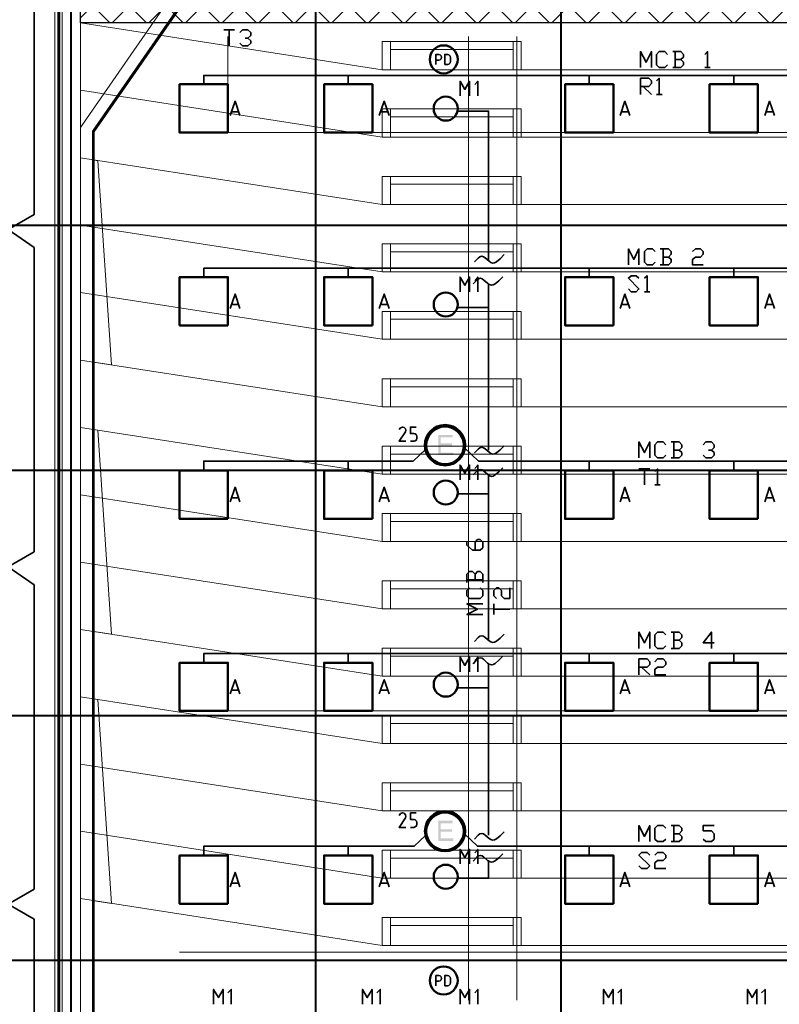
# Model space of a CAD drawing. Header units: millimetres. Extents: x 0.9 to 32.8, y 0.3 to 23.1.
# Tile 51 of 111: x 5.9 to 9.7, y 14 to 18.8. Entities that reach past the tile are written whole.
import ezdxf

# ---------------------------------------------------------------- set-up
doc = ezdxf.new("R2010")
doc.units = ezdxf.units.MM
doc.layers.add('PDF_Geometry', color=9, linetype='Continuous', true_color=0x808080)
doc.layers.add('PDF_Solid Fills', color=7, linetype='Continuous')

msp = doc.modelspace()

# ---------------------------------------------------------------- hatches: boundary and pattern name
h = msp.add_hatch()
h.set_pattern_fill('ANSI37', color=256, scale=0.04)
h.paths.add_polyline_path([(6.2258, 20.136), (13.3406, 20.136), (13.3406, 18.7744), (6.2258, 18.7744)])
at = {"layer": 'PDF_Solid Fills', "true_color": 0x808080, "transparency": 33554559}
for points in [[(28.2152, 17.7811), (28.2152, 17.7844), (1.3427, 17.7844), (1.3427, 17.7794), (28.2152, 17.7794)], [(28.2152, 16.5795), (28.2152, 16.5828), (1.3427, 16.5828), (1.3427, 16.5778), (28.2152, 16.5778)], [(28.2152, 15.3778), (28.2152, 15.3812), (1.3427, 15.3812), (1.3427, 15.3762), (28.2152, 15.3762)], [(28.2152, 14.1779), (28.2152, 14.1812), (1.3427, 14.1812), (1.3427, 14.1762), (28.2152, 14.1762)]]:
    msp.add_hatch(color=8, dxfattribs=at).paths.add_polyline_path(points)
at = {"layer": 'PDF_Solid Fills', "transparency": 33554559}
for points in [[(8.0509, 16.7545), (7.9809, 16.7545), (7.9809, 16.6561), (8.054, 16.6561), (8.054, 16.6678), (7.9924, 16.6678), (7.9924, 16.7011), (8.0475, 16.7011), (8.0475, 16.7128), (7.9924, 16.7128), (7.9924, 16.7428), (8.0509, 16.7428)], [(8.0509, 14.8629), (7.9809, 14.8629), (7.9809, 14.7645), (8.054, 14.7645), (8.054, 14.7762), (7.9924, 14.7762), (7.9924, 14.8095), (8.0475, 14.8095), (8.0475, 14.8212), (7.9924, 14.8212), (7.9924, 14.8512), (8.0509, 14.8512)]]:
    msp.add_hatch(color=256, dxfattribs=at).paths.add_polyline_path(points)

# ---------------------------------------------------------------- linework, layer by layer
msp.add_lwpolyline([(6.2258, 20.136), (13.3406, 20.136), (13.3406, 18.7744), (6.2258, 18.7744)], close=True)
at = {"layer": 'PDF_Geometry', "lineweight": 5}
for points in [[(6.1825, 0.4333), (6.1825, 22.9409), (6.1825, 22.9143), (6.1775, 22.9143), (6.1775, 22.9409), (6.1775, 0.4333)], [(7.3826, 0.4333), (7.3826, 22.9409), (7.3826, 22.9143), (7.3776, 22.9143), (7.3776, 22.9409), (7.3776, 0.4333)], [(8.5842, 0.4316), (8.5842, 22.9409), (8.5842, 22.9143), (8.579, 22.9143), (8.579, 22.9409), (8.579, 0.4316)]]:
    msp.add_lwpolyline(points, dxfattribs=at)
at = {"layer": 'PDF_Geometry', "color": 7, "lineweight": 35}
for points in [[(5.8726, 13.3912), (5.9992, 13.4646), (5.9992, 14.3812), (5.8726, 14.4545), (5.9992, 14.5279), (5.9992, 16.0195), (5.8726, 16.1078), (5.9992, 16.1812), (5.9992, 17.6728), (5.8726, 17.7611), (5.9992, 17.8344), (5.9992, 19.3261), (5.8726, 19.4144), (5.9992, 19.5044), (5.9992, 20.6577), (5.8726, 20.746), (5.9992, 20.8343), (5.9992, 21.721), (5.8726, 21.8093)], [(6.9291, 18.7394), (6.9808, 18.7394)], [(6.9558, 18.7394), (6.9558, 18.6611)], [(7.0074, 18.7261), (7.0208, 18.7394), (7.0474, 18.7394), (7.0609, 18.7261), (7.0609, 18.7127), (7.0474, 18.6994), (7.0341, 18.6994)], [(7.0474, 18.6994), (7.0609, 18.6861), (7.0609, 18.6744), (7.0474, 18.6611), (7.0208, 18.6611), (7.0074, 18.6744)], [(8.9724, 18.5544), (8.9724, 18.6327), (8.999, 18.5811), (9.0257, 18.6327), (9.0257, 18.5544)], [(9.104, 18.5677), (9.0907, 18.5544), (9.064, 18.5544), (9.0507, 18.5677), (9.0507, 18.6194), (9.064, 18.6327), (9.0907, 18.6327), (9.104, 18.6194)], [(9.169, 18.5944), (9.1825, 18.6061), (9.1825, 18.6194), (9.169, 18.6327), (9.1309, 18.6327)], [(9.1424, 18.6327), (9.1424, 18.5544)], [(9.2875, 18.6194), (9.3008, 18.6327), (9.3008, 18.5544)], [(7.9692, 18.5694), (7.9692, 18.6194), (7.9825, 18.6194), (7.989, 18.6177), (7.9942, 18.6128), (7.9958, 18.6061), (7.9942, 18.5977), (7.989, 18.5927), (7.9825, 18.5911), (7.9692, 18.5911)], [(9.1309, 18.5544), (9.169, 18.5544), (9.1825, 18.5677), (9.1825, 18.5811), (9.169, 18.5944), (9.1424, 18.5944)], [(9.2875, 18.5544), (9.3141, 18.5544)], [(6.8309, 18.4727), (6.8309, 18.5161), (12.7356, 18.5161), (12.7356, 18.4727)], [(7.5392, 18.4727), (7.5392, 18.5161)], [(8.0874, 18.4161), (8.0874, 18.4877), (8.1109, 18.4477), (8.1341, 18.4877), (8.1341, 18.4161)], [(8.1741, 18.4161), (8.1741, 18.4877), (8.1592, 18.4711)], [(8.7207, 18.4727), (8.7207, 18.5161)], [(8.9724, 18.4228), (8.9724, 18.5027), (9.0124, 18.5027), (9.0257, 18.4894), (9.0257, 18.4761), (9.0124, 18.4627), (8.9724, 18.4627)], [(9.0507, 18.4894), (9.064, 18.5027), (9.064, 18.4228)], [(9.429, 18.4727), (9.429, 18.5161)], [(8.9857, 18.4627), (9.0257, 18.4228)], [(6.9609, 18.3194), (6.9842, 18.3894), (7.0074, 18.3194)], [(7.6909, 18.3194), (7.7159, 18.3894), (7.7392, 18.3194)], [(8.8724, 18.3194), (8.8957, 18.3894), (8.9191, 18.3194)], [(9.0507, 18.4228), (9.0774, 18.4228)], [(9.5807, 18.3194), (9.6042, 18.3894), (9.629, 18.3194)], [(8.2274, 17.6111), (8.2274, 18.3411), (8.0741, 18.3411)], [(7.0009, 18.3378), (6.9675, 18.3378)], [(7.7324, 18.3378), (7.6992, 18.3378)], [(8.9124, 18.3378), (8.8792, 18.3378)], [(9.6224, 18.3378), (9.5874, 18.3378)], [(8.9124, 17.5878), (8.9124, 17.6661), (8.939, 17.6144), (8.9641, 17.6661), (8.9641, 17.5878)], [(9.0442, 17.6011), (9.0309, 17.5878), (9.004, 17.5878), (8.9907, 17.6011), (8.9907, 17.6528), (9.004, 17.6661), (9.0309, 17.6661), (9.0442, 17.6528)], [(9.1092, 17.6261), (9.1225, 17.6394), (9.1225, 17.6528), (9.1092, 17.6661), (9.069, 17.6661)], [(9.0823, 17.6661), (9.0823, 17.5878)], [(9.2275, 17.6528), (9.2408, 17.6661), (9.2658, 17.6661), (9.2791, 17.6528), (9.2791, 17.6394), (9.2658, 17.6261), (9.2408, 17.6261), (9.2275, 17.6144), (9.2275, 17.5878), (9.2791, 17.5878)], [(8.1574, 17.6028), (8.1759, 17.6211), (8.184, 17.6278), (8.1942, 17.6311), (8.2025, 17.6278), (8.2109, 17.6228), (8.2292, 17.6061), (8.2375, 17.5994), (8.2459, 17.5961), (8.2558, 17.5978), (8.2657, 17.6028), (8.284, 17.6178), (8.3041, 17.6378)], [(9.069, 17.5878), (9.1092, 17.5878), (9.1225, 17.6011), (9.1225, 17.6144), (9.1092, 17.6261), (9.0823, 17.6261)], [(6.8309, 17.5278), (6.8309, 17.5711), (12.7356, 17.5711), (12.7356, 17.5278)], [(7.5392, 17.5278), (7.5392, 17.5711)], [(8.7207, 17.5278), (8.7207, 17.5711)], [(9.429, 17.5278), (9.429, 17.5711)], [(8.0874, 17.4561), (8.0874, 17.5278), (8.1109, 17.4878), (8.1341, 17.5278), (8.1341, 17.4561)], [(8.1508, 17.4944), (8.1691, 17.5128), (8.1775, 17.5194), (8.1874, 17.5228), (8.1958, 17.5194), (8.2041, 17.5128), (8.2224, 17.4978), (8.2307, 17.4911), (8.2407, 17.4878), (8.249, 17.4894), (8.2592, 17.4944), (8.2775, 17.5094), (8.2976, 17.5294)], [(8.1741, 17.4561), (8.1741, 17.5278), (8.1592, 17.5111)], [(8.9124, 17.4695), (8.9257, 17.4561), (8.9507, 17.4561), (8.9641, 17.4695), (8.9124, 17.5228), (8.9257, 17.5344), (8.9507, 17.5344), (8.9641, 17.5228)], [(8.9907, 17.5228), (9.004, 17.5344), (9.004, 17.4561)], [(8.2274, 16.6795), (8.2274, 17.4894)], [(6.9609, 17.3745), (6.9842, 17.4444), (7.0074, 17.3745)], [(7.6909, 17.3745), (7.7159, 17.4444), (7.7392, 17.3745)], [(8.8724, 17.3745), (8.8957, 17.4444), (8.9191, 17.3745)], [(8.9907, 17.4561), (9.0173, 17.4561)], [(9.5807, 17.3745), (9.6042, 17.4444), (9.629, 17.3745)], [(7.0009, 17.3928), (6.9675, 17.3928)], [(7.7324, 17.3928), (7.6992, 17.3928)], [(8.0741, 17.3794), (8.2274, 17.3794)], [(8.9124, 17.3928), (8.8792, 17.3928)], [(9.6224, 17.3928), (9.5874, 17.3928)], [(7.8209, 16.7228), (7.789, 16.7228), (7.8191, 16.7695), (7.8209, 16.7778), (7.8191, 16.7845), (7.8125, 16.7911), (7.8058, 16.7928), (7.7958, 16.7895), (7.789, 16.7811)], [(7.8441, 16.7228), (7.8608, 16.7228), (7.8674, 16.7245), (7.8741, 16.7295), (7.8757, 16.7378), (7.8757, 16.7461), (7.8741, 16.7545), (7.8674, 16.7595), (7.8608, 16.7611), (7.8441, 16.7611), (7.8441, 16.7928), (7.8726, 16.7928)], [(8.1574, 16.6661), (8.1759, 16.6845), (8.184, 16.6911), (8.1942, 16.6945), (8.2025, 16.6911), (8.2109, 16.6861), (8.2292, 16.6695), (8.2375, 16.6628), (8.2459, 16.6595), (8.2558, 16.6611), (8.2657, 16.6661), (8.284, 16.6811), (8.3041, 16.7011)], [(8.9641, 16.6411), (8.9641, 16.7195), (8.9907, 16.6678), (9.0173, 16.7195), (9.0173, 16.6411)], [(9.0959, 16.6545), (9.0823, 16.6411), (9.0557, 16.6411), (9.0424, 16.6545), (9.0424, 16.7061), (9.0557, 16.7195), (9.0823, 16.7195), (9.0959, 16.7061)], [(9.1609, 16.6795), (9.1742, 16.6928), (9.1742, 16.7061), (9.1609, 16.7195), (9.1225, 16.7195)], [(9.1358, 16.7195), (9.1358, 16.6411)], [(9.2791, 16.7061), (9.2925, 16.7195), (9.3191, 16.7195), (9.3324, 16.7061), (9.3324, 16.6928), (9.3191, 16.6795), (9.3058, 16.6795)], [(6.8309, 16.5828), (6.8309, 16.6261), (7.8574, 16.6261), (7.9175, 16.6828)], [(8.1091, 16.6911), (8.1775, 16.6261), (9.7425, 16.6261), (9.8023, 16.6828)], [(9.1225, 16.6411), (9.1609, 16.6411), (9.1742, 16.6545), (9.1742, 16.6678), (9.1609, 16.6795), (9.1358, 16.6795)], [(9.3191, 16.6795), (9.3324, 16.6678), (9.3324, 16.6545), (9.3191, 16.6411), (9.2925, 16.6411), (9.2791, 16.6545)], [(7.5392, 16.5828), (7.5392, 16.6261)], [(8.0874, 16.5345), (8.0874, 16.6061), (8.1109, 16.5661), (8.1341, 16.6061), (8.1341, 16.5345)], [(8.1741, 16.5345), (8.1741, 16.6061), (8.1592, 16.5895)], [(8.7207, 16.5828), (8.7207, 16.6261)], [(9.429, 16.5828), (9.429, 16.6261)], [(8.1508, 16.5578), (8.1691, 16.5761), (8.1775, 16.5828), (8.1874, 16.5845), (8.1958, 16.5828), (8.2041, 16.5761), (8.2224, 16.5611), (8.2307, 16.5545), (8.2407, 16.5511), (8.249, 16.5528), (8.2592, 16.5578), (8.2775, 16.5728), (8.2976, 16.5928)], [(8.2274, 15.7528), (8.2274, 16.5561)], [(8.9641, 16.5878), (9.0173, 16.5878)], [(8.9907, 16.5878), (8.9907, 16.5095)], [(9.0424, 16.5745), (9.0557, 16.5878), (9.0557, 16.5095)], [(9.0424, 16.5095), (9.069, 16.5095)], [(6.9609, 16.4261), (6.9842, 16.4978), (7.0074, 16.4261)], [(7.6909, 16.4261), (7.7159, 16.4978), (7.7392, 16.4261)], [(8.0757, 16.4661), (8.2274, 16.4661)], [(8.8724, 16.4261), (8.8957, 16.4978), (8.9191, 16.4261)], [(9.5807, 16.4261), (9.6042, 16.4978), (9.629, 16.4261)], [(7.0009, 16.4461), (6.9675, 16.4461)], [(7.7324, 16.4461), (7.6992, 16.4461)], [(8.9124, 16.4461), (8.8792, 16.4461)], [(9.6224, 16.4461), (9.5874, 16.4461)], [(8.1608, 16.1895), (8.1608, 16.2278), (8.1725, 16.2412), (8.1858, 16.2412), (8.1992, 16.2278), (8.1992, 16.2012), (8.1858, 16.1895), (8.1475, 16.1895), (8.1208, 16.2145), (8.1208, 16.2278)], [(8.1608, 16.0712), (8.1475, 16.0845), (8.1341, 16.0845), (8.1208, 16.0712), (8.1208, 16.0312)], [(8.1992, 16.0312), (8.1992, 16.0712), (8.1858, 16.0845), (8.1725, 16.0845), (8.1608, 16.0712), (8.1608, 16.0445)], [(8.1208, 16.0445), (8.1992, 16.0445)], [(8.1858, 16.0045), (8.1992, 15.9912), (8.1992, 15.9662), (8.1858, 15.9528), (8.1341, 15.9528), (8.1208, 15.9662), (8.1208, 15.9912), (8.1341, 16.0045)], [(8.2657, 15.9528), (8.2524, 15.9662), (8.2524, 15.9912), (8.2657, 16.0045), (8.2775, 16.0045), (8.2908, 15.9912), (8.2908, 15.9662), (8.3041, 15.9528), (8.3307, 15.9528), (8.3307, 16.0045)], [(8.1992, 15.8745), (8.1208, 15.8745), (8.1725, 15.8995), (8.1208, 15.9262), (8.1992, 15.9262)], [(8.2524, 15.8745), (8.2524, 15.9262)], [(8.2524, 15.8995), (8.3307, 15.8995)], [(8.9641, 15.7078), (8.9641, 15.7878), (8.9907, 15.7345), (9.0173, 15.7878), (9.0173, 15.7078)], [(9.0959, 15.7212), (9.0823, 15.7078), (9.0557, 15.7078), (9.0424, 15.7212), (9.0424, 15.7745), (9.0557, 15.7878), (9.0823, 15.7878), (9.0959, 15.7745)], [(9.1609, 15.7478), (9.1742, 15.7612), (9.1742, 15.7745), (9.1609, 15.7878), (9.1225, 15.7878)], [(9.1358, 15.7878), (9.1358, 15.7078)], [(9.3324, 15.7345), (9.2791, 15.7345), (9.3191, 15.7878), (9.3191, 15.7078)], [(8.1574, 15.7412), (8.1759, 15.7612), (8.184, 15.7678), (8.1942, 15.7695), (8.2025, 15.7678), (8.2109, 15.7612), (8.2292, 15.7445), (8.2375, 15.7395), (8.2459, 15.7362), (8.2558, 15.7378), (8.2657, 15.7428), (8.284, 15.7578), (8.3041, 15.7778)], [(9.1225, 15.7078), (9.1609, 15.7078), (9.1742, 15.7212), (9.1742, 15.7345), (9.1609, 15.7478), (9.1358, 15.7478)], [(6.8309, 15.6395), (6.8309, 15.6828), (12.7356, 15.6828), (12.7356, 15.6395)], [(7.5392, 15.6395), (7.5392, 15.6828)], [(8.0874, 15.5928), (8.0874, 15.6645), (8.1109, 15.6245), (8.1341, 15.6645), (8.1341, 15.5928)], [(8.1508, 15.6328), (8.1691, 15.6528), (8.1775, 15.6595), (8.1874, 15.6612), (8.1958, 15.6595), (8.2041, 15.6528), (8.2224, 15.6362), (8.2307, 15.6312), (8.2407, 15.6278), (8.249, 15.6295), (8.2592, 15.6345), (8.2775, 15.6495), (8.2976, 15.6695)], [(8.1741, 15.5928), (8.1741, 15.6645), (8.1592, 15.6478)], [(8.7207, 15.6395), (8.7207, 15.6828)], [(8.9641, 15.5778), (8.9641, 15.6562), (9.004, 15.6562), (9.0173, 15.6428), (9.0173, 15.6295), (9.004, 15.6162), (8.9641, 15.6162)], [(9.0424, 15.6428), (9.0557, 15.6562), (9.0823, 15.6562), (9.0959, 15.6428), (9.0959, 15.6295), (9.0823, 15.6162), (9.0557, 15.6162), (9.0424, 15.6045), (9.0424, 15.5778), (9.0959, 15.5778)], [(9.429, 15.6395), (9.429, 15.6828)], [(8.2274, 14.7929), (8.2274, 15.6312)], [(8.9774, 15.6162), (9.0173, 15.5778)], [(6.9609, 15.4845), (6.9842, 15.5545), (7.0074, 15.4845)], [(7.6909, 15.4845), (7.7159, 15.5545), (7.7392, 15.4845)], [(8.8724, 15.4845), (8.8957, 15.5545), (8.9191, 15.4845)], [(9.5807, 15.4845), (9.6042, 15.5545), (9.629, 15.4845)], [(7.0009, 15.5028), (6.9675, 15.5028)], [(7.7324, 15.5028), (7.6992, 15.5028)], [(8.0741, 15.5145), (8.2274, 15.5145)], [(8.9124, 15.5028), (8.8792, 15.5028)], [(9.6224, 15.5028), (9.5874, 15.5028)], [(7.8209, 14.8295), (7.789, 14.8295), (7.8191, 14.8779), (7.8209, 14.8845), (7.8191, 14.8928), (7.8125, 14.8995), (7.8058, 14.9012), (7.7958, 14.8979), (7.789, 14.8895)], [(7.8441, 14.8295), (7.8608, 14.8295), (7.8674, 14.8329), (7.8741, 14.8379), (7.8757, 14.8462), (7.8757, 14.8545), (7.8741, 14.8612), (7.8674, 14.8679), (7.8608, 14.8695), (7.8441, 14.8695), (7.8441, 14.9012), (7.8726, 14.9012)], [(8.9641, 14.7612), (8.9641, 14.8395), (8.9907, 14.7862), (9.0173, 14.8395), (9.0173, 14.7612)], [(9.0959, 14.7729), (9.0823, 14.7612), (9.0557, 14.7612), (9.0424, 14.7729), (9.0424, 14.8262), (9.0557, 14.8395), (9.0823, 14.8395), (9.0959, 14.8262)], [(9.1609, 14.7995), (9.1742, 14.8129), (9.1742, 14.8262), (9.1609, 14.8395), (9.1225, 14.8395)], [(9.1358, 14.8395), (9.1358, 14.7612)], [(9.2791, 14.7729), (9.2925, 14.7612), (9.3191, 14.7612), (9.3324, 14.7729), (9.3324, 14.7995), (9.3191, 14.8129), (9.2791, 14.8129), (9.2791, 14.8395), (9.3324, 14.8395)], [(6.8309, 14.6945), (6.8309, 14.7379), (7.8624, 14.7379), (7.9175, 14.7912)], [(8.1091, 14.7995), (8.1725, 14.7379), (9.7475, 14.7379), (9.8023, 14.7912)], [(8.1574, 14.7729), (8.1759, 14.7929), (8.184, 14.7995), (8.1942, 14.8012), (8.2025, 14.7995), (8.2109, 14.7929), (8.2292, 14.7762), (8.2375, 14.7712), (8.2459, 14.7679), (8.2558, 14.7695), (8.2657, 14.7745), (8.284, 14.7895), (8.3041, 14.8095)], [(9.1225, 14.7612), (9.1609, 14.7612), (9.1742, 14.7729), (9.1742, 14.7862), (9.1609, 14.7995), (9.1358, 14.7995)], [(7.5392, 14.6945), (7.5392, 14.7379)], [(8.0874, 14.6512), (8.0874, 14.7229), (8.1109, 14.6829), (8.1341, 14.7229), (8.1341, 14.6512)], [(8.1741, 14.6512), (8.1741, 14.7229), (8.1592, 14.7062)], [(8.7207, 14.6945), (8.7207, 14.7379)], [(9.429, 14.6945), (9.429, 14.7379)], [(8.1508, 14.6645), (8.1691, 14.6845), (8.1775, 14.6912), (8.1874, 14.6929), (8.1958, 14.6912), (8.2041, 14.6845), (8.2224, 14.6679), (8.2307, 14.6629), (8.2407, 14.6595), (8.249, 14.6612), (8.2592, 14.6662), (8.2775, 14.6812), (8.2976, 14.7012)], [(8.9641, 14.6429), (8.9774, 14.6295), (9.004, 14.6295), (9.0173, 14.6429), (8.9641, 14.6945), (8.9774, 14.7079), (9.004, 14.7079), (9.0173, 14.6945)], [(9.0424, 14.6945), (9.0557, 14.7079), (9.0823, 14.7079), (9.0959, 14.6945), (9.0959, 14.6812), (9.0823, 14.6679), (9.0557, 14.6679), (9.0424, 14.6562), (9.0424, 14.6295), (9.0959, 14.6295)], [(8.0757, 14.5812), (8.2274, 14.5812), (8.2274, 14.6695)], [(6.9609, 14.5395), (6.9842, 14.6095), (7.0074, 14.5395)], [(7.6909, 14.5395), (7.7159, 14.6095), (7.7392, 14.5395)], [(8.8724, 14.5395), (8.8957, 14.6095), (8.9191, 14.5395)], [(9.5807, 14.5395), (9.6042, 14.6095), (9.629, 14.5395)], [(7.0009, 14.5579), (6.9675, 14.5579)], [(7.7324, 14.5579), (7.6992, 14.5579)], [(8.9124, 14.5579), (8.8792, 14.5579)], [(9.6224, 14.5579), (9.5874, 14.5579)], [(7.9692, 14.0545), (7.9692, 14.1045), (7.9825, 14.1045), (7.989, 14.1029), (7.9942, 14.0979), (7.9958, 14.0912), (7.9942, 14.0829), (7.989, 14.0779), (7.9825, 14.0762), (7.9692, 14.0762)], [(6.8792, 13.9646), (6.8792, 14.0362), (6.9025, 13.9962), (6.9257, 14.0362), (6.9257, 13.9646)], [(6.9659, 13.9646), (6.9659, 14.0362), (6.9492, 14.0196)], [(7.6092, 13.9646), (7.6092, 14.0362), (7.6324, 13.9962), (7.6559, 14.0362), (7.6559, 13.9646)], [(7.6958, 13.9646), (7.6958, 14.0362), (7.6791, 14.0196)], [(8.0874, 13.9646), (8.0874, 14.0362), (8.1109, 13.9962), (8.1341, 14.0362), (8.1341, 13.9646)], [(8.1741, 13.9646), (8.1741, 14.0362), (8.1592, 14.0196)], [(8.7907, 13.9646), (8.7907, 14.0362), (8.8142, 13.9962), (8.8374, 14.0362), (8.8374, 13.9646)], [(8.8774, 13.9646), (8.8774, 14.0362), (8.8607, 14.0196)], [(9.4958, 13.9646), (9.4958, 14.0362), (9.5191, 13.9962), (9.5423, 14.0362), (9.5423, 13.9646)], [(9.5825, 13.9646), (9.5825, 14.0362), (9.5658, 14.0196)]]:
    msp.add_lwpolyline(points, dxfattribs=at)
at = {"layer": 'PDF_Geometry', "lineweight": 18}
for points in [[(6.1358, 13.0229), (6.1358, 20.2277), (14.0889, 20.2277), (14.0889, 20.136), (13.4306, 20.136), (13.4306, 13.9546), (13.3406, 13.9546), (13.3406, 20.136), (6.2258, 20.136), (6.2258, 13.0229), (6.1358, 13.0229), (6.8709, 13.0229), (6.8709, 12.9329), (6.1358, 12.9329)], [(8.3474, 18.6427), (8.3474, 18.6827), (7.7458, 18.6827), (7.7458, 18.6427)], [(8.3474, 18.5444), (8.3474, 18.6827), (7.7458, 18.6827), (7.7458, 18.5444)], [(8.3474, 18.2144), (8.3474, 18.3528), (7.7458, 18.3528), (7.7458, 18.2144)], [(8.3474, 18.3127), (8.3474, 18.3527), (7.7458, 18.3527), (7.7458, 18.3127)], [(6.2942, 17.1111), (6.3791, 17.0978), (6.3109, 18.0978), (6.2942, 18.1011)], [(8.3474, 17.9828), (8.3474, 18.0211), (7.7458, 18.0211), (7.7458, 17.9828)], [(8.3474, 17.8828), (8.3474, 18.0211), (7.7458, 18.0211), (7.7458, 17.8828)], [(8.3474, 17.6511), (8.3474, 17.6911), (7.7458, 17.6911), (7.7458, 17.6511)], [(8.3474, 17.5528), (8.3474, 17.6911), (7.7458, 17.6911), (7.7458, 17.5528)], [(8.3474, 17.3211), (8.3474, 17.3595), (7.7458, 17.3595), (7.7458, 17.3211)], [(8.3474, 17.2228), (8.3474, 17.3594), (7.7458, 17.3594), (7.7458, 17.2228)], [(8.3474, 16.9895), (8.3474, 17.0295), (7.7458, 17.0295), (7.7458, 16.9895)], [(8.3474, 16.8911), (8.3474, 17.0295), (7.7458, 17.0295), (7.7458, 16.8911)], [(6.2942, 15.7912), (6.3791, 15.7778), (6.3109, 16.7778), (6.2942, 16.7811)], [(8.3474, 16.6595), (8.3474, 16.6995), (7.7458, 16.6995), (7.7458, 16.6595)], [(8.3474, 16.5611), (8.3474, 16.6995), (7.7458, 16.6995), (7.7458, 16.5611)], [(8.3474, 16.3295), (8.3474, 16.3695), (7.7458, 16.3695), (7.7458, 16.3295)], [(8.3474, 16.2312), (8.3474, 16.3695), (7.7458, 16.3695), (7.7458, 16.2312)], [(8.3474, 15.9995), (8.3474, 16.0395), (7.7458, 16.0395), (7.7458, 15.9995)], [(8.3474, 15.9012), (8.3474, 16.0395), (7.7458, 16.0395), (7.7458, 15.9012)], [(8.3474, 15.6695), (8.3474, 15.7095), (7.7458, 15.7095), (7.7458, 15.6695)], [(8.3474, 15.5712), (8.3474, 15.7095), (7.7458, 15.7095), (7.7458, 15.5712)], [(6.2942, 14.4712), (6.3791, 14.4579), (6.3109, 15.4578), (6.2942, 15.4612)], [(8.3474, 15.3395), (8.3474, 15.3795), (7.7458, 15.3795), (7.7458, 15.3395)], [(8.3474, 15.2412), (8.3474, 15.3795), (7.7458, 15.3795), (7.7458, 15.2412)], [(8.3474, 15.0095), (8.3474, 15.0495), (7.7458, 15.0495), (7.7458, 15.0095)], [(8.3474, 14.9112), (8.3474, 15.0495), (7.7458, 15.0495), (7.7458, 14.9112)], [(8.3474, 14.6795), (8.3474, 14.7195), (7.7458, 14.7195), (7.7458, 14.6795)], [(8.3474, 14.5812), (8.3474, 14.7195), (7.7458, 14.7195), (7.7458, 14.5812)], [(8.3474, 14.3495), (8.3474, 14.3895), (7.7458, 14.3895), (7.7458, 14.3495)], [(8.3474, 14.2512), (8.3474, 14.3895), (7.7458, 14.3895), (7.7458, 14.2512)]]:
    msp.add_lwpolyline(points, close=True, dxfattribs=at)
at = {"layer": 'PDF_Geometry', "color": 254, "lineweight": 18, "true_color": 0xdcdcdc}
msp.add_lwpolyline([(6.1008, 12.9179), (6.1008, 20.176), (5.0709, 20.176), (5.0709, 12.9179)], close=True, dxfattribs=at)
at = {"layer": 'PDF_Geometry', "lineweight": 18}
for points in [[(6.1159, 12.9596), (6.1159, 20.1794)], [(6.1209, 12.9596), (6.1209, 20.1794)], [(6.1258, 12.9596), (6.1258, 20.1794)], [(6.2258, 13.7662), (6.2258, 18.2611), (7.4825, 20.076), (9.7825, 20.076), (12.0823, 20.076), (13.3406, 18.2611), (13.3406, 13.7662)], [(6.2859, 13.7529), (6.2859, 18.2428), (7.5141, 20.016), (9.7825, 20.016), (12.0507, 20.016), (13.2806, 18.2428), (13.2806, 13.7546)], [(6.2908, 13.7529), (6.2908, 18.2411), (7.5175, 20.011), (9.7825, 20.011), (12.049, 20.011), (13.2756, 18.2411), (13.2756, 13.7529)], [(6.2942, 13.7512), (6.2942, 18.2394), (7.5191, 20.006), (9.7825, 20.006), (12.0457, 20.006), (13.2706, 18.2394), (13.2706, 13.7529)], [(6.2258, 18.7744), (7.7058, 18.5444), (11.859, 18.5444), (13.3406, 18.7744)], [(7.7457, 18.6827), (7.7058, 18.6827), (7.7058, 18.5444)], [(8.3474, 18.6827), (8.3874, 18.6827), (8.3874, 18.5444)], [(6.2258, 18.4444), (7.7058, 18.2144), (11.859, 18.2144), (13.3406, 18.4444)], [(7.7457, 18.3528), (7.7058, 18.3528), (7.7058, 18.2144)], [(8.3474, 18.3528), (8.3874, 18.3528), (8.3874, 18.2144)], [(6.2258, 18.1127), (7.7058, 17.8828), (11.859, 17.8828), (13.3406, 18.1127)], [(7.7457, 18.0211), (7.7058, 18.0211), (7.7058, 17.8828)], [(8.3474, 18.0211), (8.3874, 18.0211), (8.3874, 17.8828)], [(6.2258, 17.7828), (7.7058, 17.5528), (11.859, 17.5528), (13.3406, 17.7828)], [(7.7457, 17.6911), (7.7058, 17.6911), (7.7058, 17.5528)], [(8.3474, 17.6911), (8.3874, 17.6911), (8.3874, 17.5528)], [(6.2258, 17.4528), (7.7058, 17.2228), (11.859, 17.2228), (13.3406, 17.4528)], [(7.7457, 17.3594), (7.7058, 17.3594), (7.7058, 17.2228)], [(8.3474, 17.3594), (8.3874, 17.3594), (8.3874, 17.2228)], [(6.2258, 17.1211), (7.7058, 16.8911), (11.859, 16.8911), (13.3406, 17.1211)], [(7.7457, 17.0294), (7.7058, 17.0294), (7.7058, 16.8911)], [(8.3474, 17.0294), (8.3874, 17.0294), (8.3874, 16.8911)], [(6.2258, 16.7911), (7.7058, 16.5611), (11.859, 16.5611), (13.3406, 16.7911)], [(7.7457, 16.6995), (7.7058, 16.6995), (7.7058, 16.5611)], [(8.3474, 16.6995), (8.3874, 16.6995), (8.3874, 16.5611)], [(6.2258, 16.4611), (7.7058, 16.2312), (11.859, 16.2312), (13.3406, 16.4611)], [(7.7457, 16.3695), (7.7058, 16.3695), (7.7058, 16.2312)], [(8.3474, 16.3695), (8.3874, 16.3695), (8.3874, 16.2312)], [(6.2258, 16.1311), (7.7058, 15.9012), (11.859, 15.9012), (13.3406, 16.1311)], [(7.7457, 16.0395), (7.7058, 16.0395), (7.7058, 15.9012)], [(8.3474, 16.0395), (8.3874, 16.0395), (8.3874, 15.9012)], [(6.2258, 15.8012), (7.7058, 15.5712), (11.859, 15.5712), (13.3406, 15.8012)], [(7.7457, 15.7095), (7.7058, 15.7095), (7.7058, 15.5712)], [(8.3474, 15.7095), (8.3874, 15.7095), (8.3874, 15.5712)], [(6.2258, 15.4712), (7.7058, 15.2412), (11.859, 15.2412), (13.3406, 15.4712)], [(7.7457, 15.3795), (7.7058, 15.3795), (7.7058, 15.2412)], [(8.3474, 15.3795), (8.3874, 15.3795), (8.3874, 15.2412)], [(6.2258, 15.1412), (7.7058, 14.9112), (11.859, 14.9112), (13.3406, 15.1412)], [(7.7457, 15.0495), (7.7058, 15.0495), (7.7058, 14.9112)], [(8.3474, 15.0495), (8.3874, 15.0495), (8.3874, 14.9112)], [(6.2258, 14.8112), (7.7058, 14.5812), (11.859, 14.5812), (13.3406, 14.8112)], [(7.7457, 14.7195), (7.7058, 14.7195), (7.7058, 14.5812)], [(8.3474, 14.7195), (8.3874, 14.7195), (8.3874, 14.5812)], [(6.2258, 14.4812), (7.7058, 14.2512), (11.859, 14.2512), (13.3406, 14.4812)], [(7.7457, 14.3895), (7.7058, 14.3895), (7.7058, 14.2512)], [(8.3474, 14.3895), (8.3874, 14.3895), (8.3874, 14.2512)]]:
    msp.add_lwpolyline(points, dxfattribs=at)
at = {"layer": 'PDF_Geometry', "color": 254, "lineweight": 18, "true_color": 0xdcdcdc}
for points in [[(6.9492, 18.7077), (6.9492, 18.2361), (12.6173, 18.2361), (12.6173, 18.7077)], [(8.1292, 13.9829), (8.1292, 18.7077)], [(8.3657, 13.9829), (8.3657, 18.7077)], [(6.7124, 15.4012), (12.854, 15.4012)], [(6.7124, 14.2196), (12.854, 14.2196)]]:
    msp.add_lwpolyline(points, dxfattribs=at)
at = {"layer": 'PDF_Geometry', "color": 7, "lineweight": 35}
for points in [[(8.0125, 18.5694), (8.0258, 18.5694), (8.0324, 18.5711), (8.0391, 18.5777), (8.0407, 18.5844), (8.0407, 18.6044), (8.0391, 18.6111), (8.0324, 18.6177), (8.0258, 18.6194), (8.0125, 18.6194)], [(8.0125, 14.0545), (8.0258, 14.0545), (8.0324, 14.0562), (8.0391, 14.0629), (8.0407, 14.0696), (8.0407, 14.0896), (8.0391, 14.0962), (8.0324, 14.1029), (8.0258, 14.1045), (8.0125, 14.1045)]]:
    msp.add_lwpolyline(points, close=True, dxfattribs=at)
at = {"layer": 'PDF_Geometry', "color": 3, "lineweight": 50}
for points in [[(6.9492, 18.2361), (6.9492, 18.4727), (6.7126, 18.4727), (6.7126, 18.2361)], [(7.6575, 18.2361), (7.6575, 18.4727), (7.4208, 18.4727), (7.4208, 18.2361)], [(8.839, 18.2361), (8.839, 18.4727), (8.6024, 18.4727), (8.6024, 18.2361)], [(9.5475, 18.2361), (9.5475, 18.4727), (9.3108, 18.4727), (9.3108, 18.2361)], [(6.9492, 17.2911), (6.9492, 17.5278), (6.7126, 17.5278), (6.7126, 17.2911)], [(7.6575, 17.2911), (7.6575, 17.5278), (7.4208, 17.5278), (7.4208, 17.2911)], [(8.839, 17.2911), (8.839, 17.5278), (8.6024, 17.5278), (8.6024, 17.2911)], [(9.5475, 17.2911), (9.5475, 17.5278), (9.3108, 17.5278), (9.3108, 17.2911)], [(6.9492, 16.3428), (6.9492, 16.5795), (6.7126, 16.5795), (6.7126, 16.3428)], [(7.6575, 16.3428), (7.6575, 16.5795), (7.4208, 16.5795), (7.4208, 16.3428)], [(8.839, 16.3428), (8.839, 16.5795), (8.6024, 16.5795), (8.6024, 16.3428)], [(9.5475, 16.3428), (9.5475, 16.5795), (9.3108, 16.5795), (9.3108, 16.3428)], [(6.9492, 15.4012), (6.9492, 15.6378), (6.7126, 15.6378), (6.7126, 15.4012)], [(7.6575, 15.4012), (7.6575, 15.6378), (7.4208, 15.6378), (7.4208, 15.4012)], [(8.839, 15.4012), (8.839, 15.6378), (8.6024, 15.6378), (8.6024, 15.4012)], [(9.5475, 15.4012), (9.5475, 15.6378), (9.3108, 15.6378), (9.3108, 15.4012)], [(6.9492, 14.4562), (6.9492, 14.6929), (6.7126, 14.6929), (6.7126, 14.4562)], [(7.6575, 14.4562), (7.6575, 14.6929), (7.4208, 14.6929), (7.4208, 14.4562)], [(8.839, 14.4562), (8.839, 14.6929), (8.6024, 14.6929), (8.6024, 14.4562)], [(9.5475, 14.4562), (9.5475, 14.6929), (9.3108, 14.6929), (9.3108, 14.4562)]]:
    msp.add_lwpolyline(points, close=True, dxfattribs=at)
at = {"layer": 'PDF_Geometry', "lineweight": 5}
for points in [[(28.2152, 17.7811), (28.2152, 17.7844), (1.3427, 17.7844), (1.3427, 17.7794), (28.2152, 17.7794)], [(28.2152, 16.5795), (28.2152, 16.5828), (1.3427, 16.5828), (1.3427, 16.5778), (28.2152, 16.5778)], [(28.2152, 15.3778), (28.2152, 15.3812), (1.3427, 15.3812), (1.3427, 15.3762), (28.2152, 15.3762)], [(28.2152, 14.1779), (28.2152, 14.1812), (1.3427, 14.1812), (1.3427, 14.1762), (28.2152, 14.1762)]]:
    msp.add_lwpolyline(points, close=True, dxfattribs=at)
at = {"layer": 'PDF_Geometry', "color": 3, "lineweight": 50}
for centre, radius in [((8.0071, 18.595), 0.0686), ((8.0169, 18.3534), 0.0588), ((8.0169, 17.3935), 0.0588), ((8.0169, 16.4718), 0.0588), ((8.0169, 15.5302), 0.0588), ((8.0169, 14.5886), 0.0588), ((8.0071, 14.0801), 0.0686)]:
    msp.add_circle(centre, radius, dxfattribs=at)
at = {"layer": 'PDF_Geometry', "color": 4, "lineweight": 50}
for centre, radius in [((8.0135, 16.7039), 0.099), ((8.0136, 16.7028), 0.0921), ((8.0139, 14.8121), 0.0986), ((8.0136, 14.8112), 0.0921)]:
    msp.add_circle(centre, radius, dxfattribs=at)
at = {"layer": 'PDF_Solid Fills', "color": 8, "lineweight": 5, "true_color": 0x808080, "transparency": 33554559}
for points in [[(6.1825, 0.4333), (6.1825, 22.9409), (6.1775, 0.4333), (6.1775, 22.9409)], [(7.3826, 0.4333), (7.3826, 22.9409), (7.3776, 0.4333), (7.3776, 22.9409)], [(8.5842, 0.4316), (8.5842, 22.9409), (8.5792, 0.4316), (8.5792, 22.9409)]]:
    msp.add_solid(points, dxfattribs=at)

doc.saveas('drawing.dxf')
